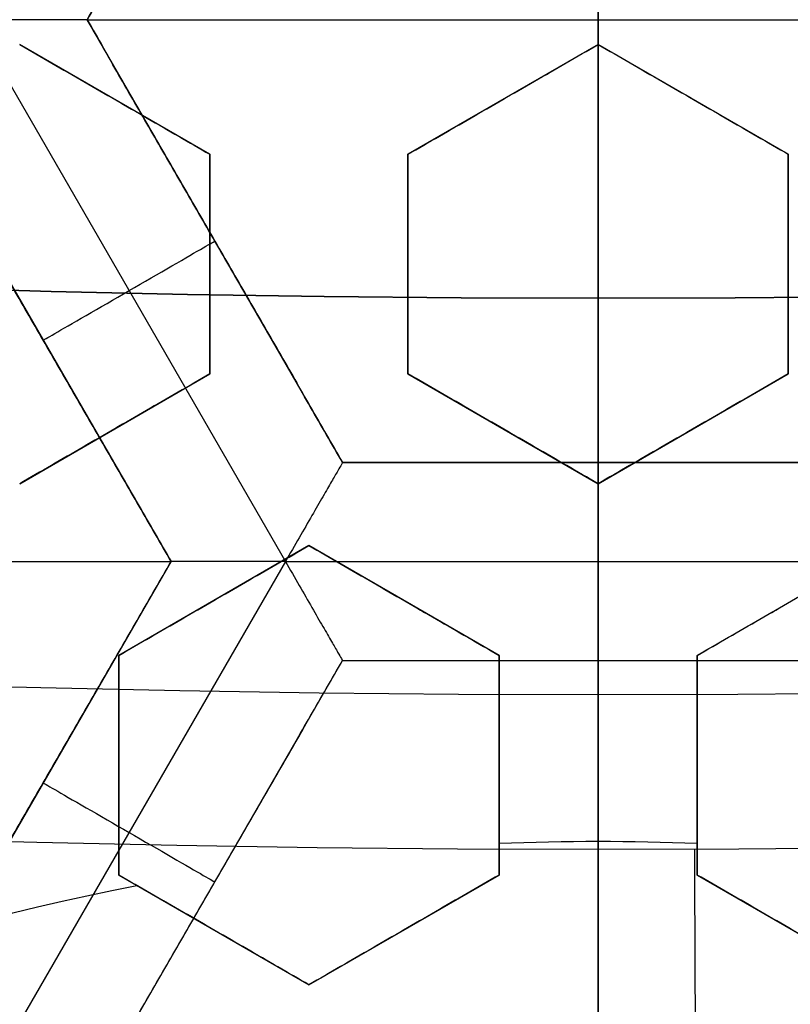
# Model space of a CAD drawing. Header units: centimetres. Extents: x -14.2 to 14.2, y -23.9 to 0.
# Tile 62 of 256: x -0.073 to 0.0242, y -22.7641 to -22.6398. Entities that reach past the tile are written whole.
import ezdxf

# ---------------------------------------------------------------- set-up
doc = ezdxf.new("R2010")
doc.units = ezdxf.units.CM
doc.layers.add('Default', color=7, linetype='Continuous', true_color=0x000000)

# ---------------------------------------------------------------- blocks, each defined once
blk = doc.blocks.new('Block 10')
at = {"layer": 'Default'}
for p, q in [((0, -11.9, 20.75), (0, -11.9, 23.15)), ((0, -12.75, 22.1), (0, -12.75, 23.15)), ((0, -13.369615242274, 22.25000000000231), (0, -12.8500000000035, 23.15000000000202)), ((0, -13.5, 22.101984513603), (0, -13.5, 23)), ((0, -13.75, 22.002777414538), (0, -13.75, 23)), ((0, -16.05, 22.630277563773), (0, -16.05, 22.744511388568)), ((0, -16.45, 22.675), (0, -16.45, 22.725)), ((0, -16.55, 22.725), (0, -16.45, 22.725)), ((0, -16.55, 22.675), (0, -16.45, 22.675)), ((0, -16.55, 22.675), (0, -16.55, 22.725)), ((0, -16.7, 22.4), (0, -16.7, 22.925))]:
    blk.add_line(p, q, dxfattribs=at)
at = {"layer": 'Default', "extrusion": (-1, 0, 0)}
blk.add_arc((61.21250000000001, 20), 49.6625, 176.4718766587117, 180, dxfattribs=at)
at = {"layer": 'Default', "extrusion": (0, -1, 0)}
for centre, radius in [((0, 20, 11.64412469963), 3.056153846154), ((0, 20, 11.74393517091), 3.15), ((0, 20, 12.75), 3.15), ((0, 20, 12.8), 3.149999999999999), ((0, 20, 12.85), 3.15), ((0, 20, 13.5), 3), ((0, 20, 16.45), 3.05), ((0, 20, 16.45), 2.975), ((0, 20, 16.45), 2.675), ((0, 20, 16.55), 2.675), ((0, 20, 16.65), 3.05)]:
    blk.add_arc(centre, radius, 0, 180, dxfattribs=at)
at = {"layer": 'Default', "extrusion": (0, 1, 0)}
for centre, radius, end in [((0, 20, -11.821967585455), 3.149999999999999, 180), ((0, 20, -11.9), 3.15, 180), ((0, 20, -13.625), 3, 179.9999999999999), ((0, 20, -13.75), 3, 180), ((0, 20, -16.05), 2.744511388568, 180), ((0, 20, -16.08611150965), 2.842130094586, 180), ((0, 20, -16.30510174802), 3.097618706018, 180), ((3.552713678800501e-16, 20, -16.41899023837), 3.15, 180), ((0, 20, -16.45), 2.725, 180), ((0, 20, -16.5), 2.724999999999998, 179.9999999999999), ((0, 20, -16.5), 2.675000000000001, 180), ((0, 20, -16.534495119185), 3.149999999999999, 180), ((0, 20, -16.55), 3.050000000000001, 180), ((0, 20, -16.55), 2.974999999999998, 180), ((0, 20, -16.55), 2.725, 180), ((0, 20, -16.65), 3.15, 180), ((0, 20, -16.65), 2.975, 180), ((0, 20, -16.7), 2.925, 180), ((0, 20, -16.7), 2.925, 180)]:
    blk.add_arc(centre, radius, 0, end, dxfattribs=at)
at = {"layer": 'Default', "extrusion": (-0.9999901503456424, 0, 0.004438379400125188)}
blk.add_arc((16.2, 22.74431439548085, 0.0887675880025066), 0.15, 139.3987053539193, 180, dxfattribs=at)

msp = doc.modelspace()

# ---------------------------------------------------------------- linework, layer by layer
at = {"layer": 'Default'}
for p, q in [((0, -22.64296806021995, -3.077254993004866), (0, -22.57195397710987, -3.103102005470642)), ((-0.06450020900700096, -22.63984936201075, -4.306251), (-0.03224979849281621, -22.58399001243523, -4.306251)), ((0, -22.69570763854, -4.2725), (0, -22.58399036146, -4.2725)), ((0, -22.64296806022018, -3.130463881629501), (0, -22.60303040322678, -3.145000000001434)), ((0, -22.60303040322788, -3.145), (0, -22.85623702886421, -3.145)), ((-0.07893562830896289, -22.6398494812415, -4.3525), (-0.0394688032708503, -22.70820802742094, -4.3525)), ((-0.06450377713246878, -22.63985018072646, -4.340002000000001), (-0.03225294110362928, -22.69571026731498, -4.340002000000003)), ((-0.03224979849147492, -22.695707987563, -4.306251), (-0.064500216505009, -22.63984862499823, -4.306251)), ((-0.06449999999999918, -22.639849, -4.2725), (0.06449999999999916, -22.639849, -4.2725)), ((-0.04900000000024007, -22.65682446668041, -3.103073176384), (-0.07300000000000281, -22.64296806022, -3.103073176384)), ((-2.383995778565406e-13, -22.64296806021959, -3.10147095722), (-0.0240000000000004, -22.65682446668, -3.10147095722)), ((0.02399999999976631, -22.65682446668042, -3.10147095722), (1.033895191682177e-15, -22.64296806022, -3.10147095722)), ((-0.06100000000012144, -22.64989626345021, -3.129624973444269), (-0.06100000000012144, -22.64989626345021, -3.076416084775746)), ((-0.0120000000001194, -22.6498962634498, -3.128007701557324), (-0.0120000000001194, -22.6498962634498, -3.074798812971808)), ((0.01199999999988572, -22.64989626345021, -3.128007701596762), (0.01199999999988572, -22.64989626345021, -3.074798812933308)), ((-0.08615083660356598, -22.65234837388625, -4.306251), (-0.05390063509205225, -22.70820736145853, -4.306251)), ((-0.049, -22.6845372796, -3.0949214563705), (-0.049, -22.65682446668, -3.0949214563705)), ((-0.024, -22.65682446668, -3.0940492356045), (-0.024, -22.6845372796, -3.0940492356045)), ((0.024, -22.6845372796, -3.0940492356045), (0.024, -22.65682446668, -3.0940492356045)), ((-0.0483749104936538, -22.66777847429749, -4.340002), (-0.0483749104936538, -22.66777847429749, -4.2725)), ((-0.049, -22.67068087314, -3.121524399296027), (-0.049, -22.67068087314, -3.06831551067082)), ((-0.024, -22.67068087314, -3.120653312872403), (-0.024, -22.67068087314, -3.067444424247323)), ((0.024, -22.67068087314, -3.120653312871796), (0.024, -22.67068087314, -3.067444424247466)), ((-0.07002583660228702, -22.68027769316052, -4.340002), (-0.07002583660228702, -22.68027769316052, -4.2725)), ((-0.07299999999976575, -22.69839368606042, -3.0881675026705), (-0.04900000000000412, -22.6845372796, -3.0881675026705)), ((-0.0239999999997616, -22.68453727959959, -3.0863510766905), (3.816391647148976e-16, -22.69839368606, -3.0863510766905)), ((2.38295494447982e-13, -22.69839368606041, -3.0863510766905), (0.02400000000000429, -22.6845372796, -3.0863510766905)), ((-0.06099999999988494, -22.69146548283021, -3.114687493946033), (-0.06099999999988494, -22.69146548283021, -3.0614786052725)), ((-0.01199999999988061, -22.69146548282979, -3.112885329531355), (-0.01199999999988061, -22.69146548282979, -3.059676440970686)), ((0.01200000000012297, -22.69146548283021, -3.11288532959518), (0.01200000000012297, -22.69146548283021, -3.059676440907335)), ((0.03225041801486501, -22.69570763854, -4.306251), (-0.03225041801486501, -22.69570763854, -4.306251)), ((6.938893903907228e-18, -22.69570763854, -4.340002), (6.938893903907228e-18, -22.69570763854, -4.2725)), ((0, -22.76940776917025, -3.031234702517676), (0, -22.69839368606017, -3.057081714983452)), ((0, -22.76940776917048, -3.084443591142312), (0, -22.6983936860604, -3.110290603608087)), ((-0.03650000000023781, -22.70618791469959, -3.0796802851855), (-0.06050000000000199, -22.72004432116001, -3.0796802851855)), ((-0.01250000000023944, -22.72004432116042, -3.078722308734), (-0.03650000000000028, -22.7061879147, -3.078722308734)), ((0.03650000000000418, -22.7061879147, -3.078722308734), (0.01250000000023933, -22.72004432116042, -3.078722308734)), ((-0.1829006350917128, -22.708207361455, -4.2725), (-0.05390063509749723, -22.708207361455, -4.2725)), ((-0.05390063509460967, -22.70820736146, -4.306251), (-0.0861506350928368, -22.76406600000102, -4.306251)), ((-0.03946957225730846, -22.70820802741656, -4.352500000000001), (-0.07893531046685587, -22.7765646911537, -4.3525)), ((-0.03946718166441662, -22.70820936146, -4.352499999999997), (0.03946718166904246, -22.70820936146, -4.352499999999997)), ((-0.0485000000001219, -22.7131161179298, -3.106196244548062), (-0.0485000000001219, -22.7131161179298, -3.052987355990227)), ((-0.02450000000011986, -22.71311611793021, -3.105255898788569), (-0.02450000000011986, -22.71311611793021, -3.052047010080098)), ((-0.06450020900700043, -22.77656636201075, -4.306251), (-0.03225000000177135, -22.72070736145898, -4.306251)), ((-0.0605, -22.72004432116, -3.0728548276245), (-0.0605, -22.74775713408, -3.0728548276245)), ((-0.03225043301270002, -22.72070736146, -4.306251), (0.03225043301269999, -22.72070736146, -4.306251)), ((-0.0125, -22.74775713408, -3.070852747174), (-0.0125, -22.72004432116, -3.070852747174)), ((0, -22.83242463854, -4.2725), (0, -22.72070736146, -4.2725)), ((0, -22.72070736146, -4.340002), (0, -22.72070736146, -4.2725)), ((0.0125, -22.72004432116, -3.070852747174), (0.0125, -22.74775713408, -3.070852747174)), ((-0.0605, -22.73390072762, -3.046246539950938), (-0.0605, -22.73390072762, -3.09945542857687)), ((-0.0125, -22.73390072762, -3.09745701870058), (-0.0125, -22.73390072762, -3.044248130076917)), ((0.0125, -22.73390072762, -3.097457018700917), (0.0125, -22.73390072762, -3.044248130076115)), ((-0.07002563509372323, -22.73613668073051, -4.340002), (-0.07002563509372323, -22.73613668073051, -4.2725)), ((-0.06049999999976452, -22.74775713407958, -3.064707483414), (-0.03650000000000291, -22.76161354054, -3.064707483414)), ((-0.03649999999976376, -22.76161354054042, -3.063663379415), (-0.01249999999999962, -22.74775713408, -3.063663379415)), ((0.01249999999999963, -22.74775713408, -3.063663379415), (0.03649999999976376, -22.76161354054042, -3.063663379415)), ((-0.04837510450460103, -22.74863686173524, -4.340002), (-0.04837510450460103, -22.74863686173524, -4.2725)), ((-0.04849999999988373, -22.75468533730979, -3.091242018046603), (-0.04849999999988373, -22.75468533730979, -3.03803312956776)), ((-0.02449999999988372, -22.75468533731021, -3.090171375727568), (-0.02449999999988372, -22.75468533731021, -3.036962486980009))]:
    msp.add_line(p, q, dxfattribs=at)
at = {"layer": 'Default', "extrusion": (1, 0, 0)}
for centre, radius, start, end in [((-20.05, -3), 3.9, 90, 180), ((-20.05, -3), 3.6, 90, 180), ((-22.70820936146, -4.340001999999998), 0.01249799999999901, 180, 0)]:
    msp.add_arc(centre, radius, start, end, dxfattribs=at)
at = {"layer": 'Default', "extrusion": (0, 0, -1)}
for centre, radius, start, end in [((0, -23.05, 3), 0.9, 270, 90), ((0, -23.05, 3.789997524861), 0.9, 270, 89.99999999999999), ((0, -23.05, 3), 0.9, 90, 270), ((0, -23.05, 3.789997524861), 0.9, 90, 270), ((0, -23.05, 4.600000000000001), 0.8550000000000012, 270, 90), ((0, -23.05, 4.600000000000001), 0.8550000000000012, 90.00000000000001, 270), ((0, -23.05, 4.286758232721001), 0.8349999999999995, 270, 90), ((0, -23.05, 4.286758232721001), 0.835, 90.00000000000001, 270), ((0, -23.05, 4.3375), 0.82, 0, 180), ((0, -23.05, 4.295), 0.8074999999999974, 270, 89.99999999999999), ((0, -23.05, 4.295), 0.8074999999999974, 90, 270), ((0, -23.05, 4.3125), 0.795, 0, 180), ((0, -23.05, 4.178651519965), 0.775, 0, 90), ((0, -23.05, 4.178651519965), 0.775, 90.00000000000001, 180), ((0, -23.05, 4.2025), 0.7575000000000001, 0, 180), ((0, -23.05, 4.245), 0.7574999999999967, 270, 89.99999999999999), ((0, -23.05, 4.245), 0.7574999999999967, 90, 270), ((0, -23.05, 4.2725), 0.7275, 0, 180), ((0, -23.05, 3.125), 0.6775000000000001, 0, 180), ((0, -23.05, 3.135), 0.677500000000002, 0, 180), ((-4.440892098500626e-17, -23.05, 3.1075), 0.6725, 0, 180), ((-4.440892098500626e-17, -23.05, 3.145), 0.6725, 0, 180), ((-4.440892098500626e-17, -23.05, 4.2725), 0.6675, 0, 180), ((0, -23.05, 3.126519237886), 0.6125, 0, 180), ((0, -23.05, 3.1125), 0.6075, 0, 180), ((0, -23.05, 3.145), 0.6075, 0, 180), ((0, -23.05, 3.1), 0.6000000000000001, 270, 90), ((0, -23.05, 3.05), 0.6000000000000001, 270, 89.99999999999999), ((0, -23.05, 3.05), 0.6000000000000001, 90, 270), ((0, -23.05, 3.120895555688), 0.5500000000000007, 0, 180), ((0, -23.05, 3.040664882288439), 0.3065014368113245, 87.66266909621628, 92.33733090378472), ((0, -23.05, 3.040664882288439), 0.3065014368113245, 40.9486084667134, 79.0513915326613)]:
    msp.add_arc(centre, radius, start, end, dxfattribs=at)
at = {"layer": 'Default'}
for centre, radius, start, end in [((0, -23.05, -4.6), 0.8550000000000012, 90, 270), ((4.484155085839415e-45, -23.05, -4.58), 0.8349999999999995, 90.00000000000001, 270), ((0, -23.05, -4.4333791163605), 0.8349999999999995, 90, 270), ((-8.96831017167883e-45, -23.05, -4.58), 0.8349999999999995, 270, 90), ((0, -23.05, -4.4333791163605), 0.8349999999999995, 270, 89.99999999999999), ((0, -23.05, -4.3125), 0.7825000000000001, 0, 180), ((0, -23.05, -4.207003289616), 0.775, 90, 270), ((0, -23.05, -4.192827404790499), 0.775, 90, 270), ((0, -23.05, -4.207003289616), 0.775, 270, 90), ((0, -23.05, -4.192827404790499), 0.775, 270, 89.99999999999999), ((0, -23.05, -4.287500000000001), 0.7575000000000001, 0, 180), ((0, -23.05, -4.245), 0.7575000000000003, 0, 180), ((0, -23.05, -3.1), 0.7025000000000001, 0, 180), ((0, -23.05, -3.145), 0.6775000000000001, 0, 180), ((0, -23.05, -3.12625), 0.6724999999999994, 0, 180), ((0, -23.05, -4.3675), 0.6675, 0, 180), ((0, -23.05, -4.32), 0.6675000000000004, 0, 180), ((0, -23.05, -4.3975), 0.6375000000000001, 0, 180), ((0, -23.05, -3.1075), 0.6367740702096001, 0, 180), ((-4.440892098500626e-17, -23.05, -3.145), 0.6231698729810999, 0, 180), ((0, -23.05, -4.378480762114), 0.6075, 0, 180), ((0, -23.05, -4.3975), 0.6075, 0, 180), ((0, -23.05, -4.387990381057), 0.6074999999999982, 0, 180), ((0, -23.05, -3.12875), 0.6074999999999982, 0, 180), ((0, -23.05, -3), 0.6000000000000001, 90, 270), ((0, -23.05, -3), 0.6000000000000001, 270, 90), ((0, -23.05, -3.1), 0.6000000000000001, 270, 90), ((0, -23.05, -3.1125), 0.55, 0, 180), ((-5.000444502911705e-14, -23.05, -3.129291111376), 0.55000000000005, 0, 180)]:
    msp.add_arc(centre, radius, start, end, dxfattribs=at)
at = {"layer": 'Default', "extrusion": (0.4999999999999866, -0.8660254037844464, 0)}
msp.add_arc((-11.38828499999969, -4.340002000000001, 19.60668403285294), 0.01249799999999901, 180, 4.071761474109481e-12, dxfattribs=at)
at = {"layer": 'Default', "extrusion": (-0.5000000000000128, -0.8660254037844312, 8.881784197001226e-15)}
msp.add_arc((11.31992236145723, -4.340002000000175, 19.72508490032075), 0.01249799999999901, 179.9999999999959, 359.999999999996, dxfattribs=at)
at = {"layer": 'Default'}
for points, degree in [([(4.096019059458e-09, -23.94999504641, -4.579995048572), (-0.0235431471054, -23.94999504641, -4.579995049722), (-0.07063544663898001, -23.94815681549, -4.579973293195), (-0.1409862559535, -23.93982430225, -4.579982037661), (-0.2102233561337, -23.92605387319, -4.579979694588), (-0.2783909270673, -23.90683803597, -4.579980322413), (-0.3447773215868, -23.88234055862, -4.579980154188), (-0.4089202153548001, -23.85277824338, -4.579980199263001), (-0.4707621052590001, -23.81814901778, -4.579980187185), (-0.5295038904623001, -23.77889465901, -4.579980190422), (-0.5850604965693, -23.73511101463, -4.579980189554), (-0.6370893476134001, -23.6870108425, -4.579980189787), (-0.6850100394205, -23.63517092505, -4.579980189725), (-0.7288631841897, -23.57955851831, -4.579980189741), (-0.7681839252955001, -23.52069739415, -4.579980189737), (-0.8026905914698, -23.45909097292, -4.579980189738), (-0.8323654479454, -23.39472976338, -4.579980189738), (-0.8568215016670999, -23.32842157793, -4.579980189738), (-0.8760232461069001, -23.26036952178, -4.579980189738), (-0.8898444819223, -23.19086607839, -4.579980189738), (-0.8981408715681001, -23.12075437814, -4.579980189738), (-0.9009294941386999, -23.05000055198, -4.579980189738), (-0.8981411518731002, -22.979249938, -4.579980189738), (-0.8898450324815, -22.90913678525, -4.579980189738), (-0.8760234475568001, -22.83963165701, -4.579980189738), (-0.8568232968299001, -22.77158396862, -4.579980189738), (-0.8323660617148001, -22.70527147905, -4.579980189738), (-0.8026916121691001, -22.64091123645, -4.579980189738), (-0.7681862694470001, -22.57930634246, -4.579980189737), (-0.7288638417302, -22.52044236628, -4.579980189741), (-0.6850126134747, -22.46483218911, -4.579980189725), (-0.6370916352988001, -22.41299131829, -4.579980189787), (-0.5850613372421, -22.36488979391, -4.579980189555), (-0.5295085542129, -22.32110875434, -4.579980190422), (-0.4707636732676, -22.28185182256, -4.579980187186), (-0.4089218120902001, -22.24722266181, -4.579980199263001), (-0.3447812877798, -22.21766105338, -4.579980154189), (-0.2783916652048, -22.19316214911, -4.579980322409), (-0.2102250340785, -22.1739465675, -4.579979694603), (-0.1409877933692, -22.16017590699, -4.579982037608), (-0.07063561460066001, -22.15184317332, -4.579973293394), (-0.02354317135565, -22.15000495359, -4.579995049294), (-4.096018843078e-09, -22.15000495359, -4.579995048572)], 3), ([(-4.096018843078e-09, -22.15000495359, -4.579995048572), (0.0235431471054, -22.15000495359, -4.579995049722), (0.07063544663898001, -22.15184318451, -4.579973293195), (0.1409862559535, -22.16017569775, -4.579982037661), (0.2102233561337, -22.17394612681, -4.579979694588), (0.2783909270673, -22.19316196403, -4.579980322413), (0.3447773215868, -22.21765944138, -4.579980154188), (0.4089202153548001, -22.24722175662, -4.579980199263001), (0.4707621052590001, -22.28185098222, -4.579980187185), (0.5295038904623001, -22.32110534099, -4.579980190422), (0.5850604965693, -22.36488898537, -4.579980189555), (0.6370893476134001, -22.4129891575, -4.579980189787), (0.6850100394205, -22.46482907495, -4.579980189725), (0.7288631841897, -22.52044148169, -4.579980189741), (0.7681839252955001, -22.57930260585, -4.579980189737), (0.8026905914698, -22.64090902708, -4.579980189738), (0.8323654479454, -22.70527023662, -4.579980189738), (0.8568215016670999, -22.77157842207, -4.579980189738), (0.8760232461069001, -22.83963047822, -4.579980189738), (0.8898444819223, -22.90913392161, -4.579980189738), (0.8981408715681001, -22.97924562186, -4.579980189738), (0.9009294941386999, -23.04999944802, -4.579980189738), (0.8981411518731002, -23.120750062, -4.579980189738), (0.8898450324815, -23.19086321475, -4.579980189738), (0.8760234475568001, -23.26036834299, -4.579980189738), (0.8568232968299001, -23.32841603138, -4.579980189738), (0.8323660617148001, -23.39472852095, -4.579980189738), (0.8026916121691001, -23.45908876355, -4.579980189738), (0.7681862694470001, -23.52069365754, -4.579980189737), (0.7288638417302, -23.57955763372, -4.579980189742), (0.6850126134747, -23.63516781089, -4.579980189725), (0.6370916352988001, -23.68700868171, -4.579980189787), (0.5850613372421, -23.73511020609, -4.579980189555), (0.5295085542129, -23.77889124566, -4.579980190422), (0.4707636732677, -23.81814817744, -4.579980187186), (0.4089218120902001, -23.85277733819, -4.579980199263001), (0.3447812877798, -23.88233894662, -4.579980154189), (0.2783916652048, -23.90683785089, -4.579980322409), (0.2102250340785, -23.9260534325, -4.579979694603), (0.1409877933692, -23.93982409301, -4.579982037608), (0.07063561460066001, -23.94815682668, -4.579973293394), (0.02354317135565, -23.94999504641, -4.579995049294), (4.096019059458e-09, -23.94999504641, -4.579995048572)], 3), ([(5.339996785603e-09, -23.92999354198, -4.599993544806), (-0.02306651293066, -23.92999354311, -4.599993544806), (-0.06904166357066, -23.92817025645, -4.600002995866), (-0.1378559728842, -23.92003351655, -4.59999919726), (-0.2055461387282, -23.90656647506, -4.600000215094), (-0.2722006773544, -23.88777833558, -4.599999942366), (-0.3371088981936, -23.86382577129, -4.600000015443), (-0.3998249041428, -23.83492118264, -4.599999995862), (-0.4602915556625, -23.8010619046, -4.600000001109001), (-0.517726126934, -23.76268102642, -4.599999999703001), (-0.5720472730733, -23.71987099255, -4.600000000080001), (-0.6229187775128, -23.67284062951, -4.599999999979), (-0.6697729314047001, -23.62215442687, -4.600000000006), (-0.7126508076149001, -23.56777879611, -4.599999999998), (-0.7510967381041, -23.51022712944, -4.600000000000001), (-0.7848356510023, -23.44999145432, -4.600000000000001), (-0.8138506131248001, -23.38706147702, -4.600000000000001), (-0.8377625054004, -23.32222862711, -4.600000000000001), (-0.8565371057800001, -23.25569057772, -4.600000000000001), (-0.8700509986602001, -23.18773274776, -4.600000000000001), (-0.8781627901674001, -23.11918117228, -4.600000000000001), (-0.8808894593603, -23.05000127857, -4.600000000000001), (-0.8781631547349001, -22.98082407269, -4.600000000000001), (-0.8700516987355, -22.91227112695, -4.600000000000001), (-0.8565375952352, -22.84431175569, -4.600000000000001), (-0.8377644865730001, -22.77777748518, -4.600000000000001), (-0.8138516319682, -22.71294077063, -4.600000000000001), (-0.7848371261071, -22.65001162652, -4.600000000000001), (-0.7510995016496, -22.58977730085, -4.600000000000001), (-0.7126521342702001, -22.53222301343, -4.599999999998), (-0.6697761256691, -22.47784940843, -4.600000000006), (-0.6229218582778, -22.42716233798, -4.599999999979), (-0.5720491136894, -22.38013066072, -4.600000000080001), (-0.5177314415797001, -22.33732285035, -4.599999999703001), (-0.4602938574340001, -22.29893938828, -4.600000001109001), (-0.3998271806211, -22.26508006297, -4.599999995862), (-0.3371134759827, -22.23617609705, -4.600000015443), (-0.2722021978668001, -22.21222210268, -4.599999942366), (-0.205548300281, -22.19343406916, -4.600000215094), (-0.13785759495, -22.17996669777, -4.59999919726), (-0.06904173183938, -22.17182972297, -4.600002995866), (-0.02306648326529, -22.17000645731, -4.599993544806), (-5.339996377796e-09, -22.17000645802, -4.599993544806)], 3), ([(-5.339996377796e-09, -22.17000645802, -4.599993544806), (0.02306651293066, -22.17000645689, -4.599993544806), (0.06904166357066, -22.17182974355, -4.600002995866), (0.1378559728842, -22.17996648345, -4.59999919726), (0.2055461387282, -22.19343352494, -4.600000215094), (0.2722006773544, -22.21222166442, -4.599999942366), (0.3371088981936, -22.23617422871, -4.600000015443), (0.3998249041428, -22.26507881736, -4.599999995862), (0.4602915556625, -22.2989380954, -4.600000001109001), (0.517726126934, -22.33731897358, -4.599999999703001), (0.5720472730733, -22.38012900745, -4.600000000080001), (0.6229187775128, -22.42715937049, -4.599999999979), (0.6697729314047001, -22.47784557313, -4.600000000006), (0.7126508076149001, -22.53222120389, -4.599999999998), (0.7510967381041, -22.58977287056, -4.600000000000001), (0.7848356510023, -22.65000854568, -4.600000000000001), (0.8138506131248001, -22.71293852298, -4.600000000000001), (0.8377625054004, -22.77777137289, -4.600000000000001), (0.8565371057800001, -22.84430942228, -4.600000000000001), (0.8700509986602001, -22.91226725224, -4.600000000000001), (0.8781627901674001, -22.98081882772, -4.600000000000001), (0.8808894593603, -23.04999872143, -4.600000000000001), (0.8781631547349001, -23.11917592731, -4.600000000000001), (0.8700516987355, -23.18772887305, -4.600000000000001), (0.8565375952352, -23.25568824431, -4.600000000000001), (0.8377644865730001, -23.32222251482, -4.600000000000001), (0.8138516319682, -23.38705922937, -4.600000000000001), (0.7848371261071, -23.44998837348, -4.600000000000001), (0.7510995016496, -23.51022269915, -4.600000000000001), (0.7126521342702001, -23.56777698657, -4.599999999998), (0.6697761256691, -23.62215059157, -4.600000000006), (0.6229218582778, -23.67283766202, -4.599999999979), (0.5720491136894, -23.71986933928, -4.600000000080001), (0.5177314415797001, -23.76267714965, -4.599999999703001), (0.4602938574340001, -23.80106061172, -4.600000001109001), (0.3998271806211, -23.83491993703, -4.599999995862), (0.3371134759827, -23.86382390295, -4.600000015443), (0.2722021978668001, -23.88777789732, -4.599999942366), (0.205548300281, -23.90656593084, -4.600000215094), (0.13785759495, -23.92003330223, -4.59999919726), (0.06904173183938, -23.92817027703, -4.600002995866), (0.02306648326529, -23.92999354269, -4.599993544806), (5.339996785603e-09, -23.92999354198, -4.599993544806)], 3), ([(-0.0322508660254, -22.58398893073, -4.340002), (-0.04837628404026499, -22.611918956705, -4.340002), (-0.06450170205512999, -22.63984898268, -4.340002)], 2), ([(-0.0645, -22.639849, -4.2725), (-0.048375, -22.61191968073, -4.2725), (-0.03225, -22.58399036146, -4.2725)], 2), ([(-0.06450170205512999, -22.63984898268, -4.340002), (-0.06450170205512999, -22.63984898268, -4.340857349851), (-0.06471029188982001, -22.63984880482, -4.342582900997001), (-0.06563480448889, -22.63984887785, -4.345087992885), (-0.06719192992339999, -22.6398488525, -4.347437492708), (-0.06938633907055, -22.63984888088, -4.349517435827), (-0.07217220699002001, -22.6398487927, -4.351174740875), (-0.07542038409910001, -22.63984911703, -4.352248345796), (-0.07774943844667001, -22.63984831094, -4.352500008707), (-0.0789349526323, -22.63984831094, -4.352499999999)], 3), ([(-0.0645, -22.639849, -4.2725), (-0.064500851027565, -22.63984899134, -4.306251), (-0.06450170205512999, -22.63984898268, -4.340002)], 2), ([(-0.06450170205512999, -22.63984898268, -4.340002), (-0.04837626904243, -22.667779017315, -4.340002), (-0.03225083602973, -22.69570905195, -4.340002)], 2), ([(-0.03225, -22.69570763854, -4.2725), (-0.048375, -22.66777831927, -4.2725), (-0.0645, -22.639849, -4.2725)], 2), ([(-0.073, -22.64296806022, -3.132827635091), (-0.07027754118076, -22.64453987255, -3.132089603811), (-0.06486991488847, -22.64766196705, -3.130638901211), (-0.05687789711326, -22.65227616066, -3.128540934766), (-0.05161438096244, -22.65531505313, -3.127190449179), (-0.049, -22.65682446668, -3.126527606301)], 3), ([(-0.07300000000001, -22.64296806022, -3.079618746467), (-0.07027575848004, -22.6445409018, -3.078880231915), (-0.06486575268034, -22.6476643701, -3.077428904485), (-0.05687384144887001, -22.6522785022, -3.075330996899), (-0.05161264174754, -22.65531605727, -3.0739811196), (-0.04900000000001, -22.65682446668, -3.073318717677)], 3), ([(-0.024, -22.65682446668, -3.125686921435), (-0.02135387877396, -22.65529672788, -3.126183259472), (-0.01604805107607, -22.65223340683, -3.12719921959), (-0.008053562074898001, -22.64761778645, -3.128790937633), (-0.002689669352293, -22.64452094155, -3.129898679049), (0, -22.64296806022, -3.130463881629)], 3), ([(-0.024, -22.65682446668, -3.072478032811), (-0.02135268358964, -22.65529603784, -3.072974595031), (-0.01604526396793, -22.65223179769, -3.073990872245), (-0.008050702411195, -22.64761613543, -3.07558263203), (-0.002688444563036, -22.64452023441, -3.0766900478), (0, -22.64296806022, -3.077254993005)], 3), ([(0, -22.64296806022, -3.077254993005), (0, -22.64296806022, -3.103859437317), (0, -22.64296806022, -3.130463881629)], 2), ([(0, -22.64296806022, -3.130463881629), (0.002688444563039, -22.64452023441, -3.129898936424), (0.008050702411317, -22.64761613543, -3.128791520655), (0.01604526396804, -22.65223179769, -3.12719976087), (0.02135268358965, -22.65529603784, -3.126183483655), (0.024, -22.65682446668, -3.125686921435)], 3), ([(0, -22.64296806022, -3.077254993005), (0.002689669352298, -22.64452094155, -3.076689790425), (0.008053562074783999, -22.64761778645, -3.075582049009), (0.01604805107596, -22.65223340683, -3.073990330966), (0.02135387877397, -22.65529672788, -3.072974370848), (0.02400000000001, -22.65682446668, -3.072478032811)], 3), ([(-0.05390063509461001, -22.70820736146, -4.340002), (-0.07002563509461, -22.68027757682, -4.340002), (-0.08615063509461, -22.65234779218, -4.340002)], 2), ([(-0.08615063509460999, -22.65234872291, -4.2725), (-0.07002563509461, -22.680278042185, -4.2725), (-0.05390063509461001, -22.70820736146, -4.2725)], 2), ([(-0.049, -22.65682446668, -3.126527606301), (-0.049, -22.65996401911, -3.125393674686), (-0.049, -22.66620289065, -3.123140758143), (-0.049, -22.67544092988, -3.119806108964), (-0.049, -22.68151861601, -3.117613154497), (-0.049, -22.6845372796, -3.116524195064)], 3), ([(-0.049, -22.65682446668, -3.126527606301), (-0.049000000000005, -22.65682446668, -3.099923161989), (-0.04900000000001, -22.65682446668, -3.073318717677)], 2), ([(-0.04900000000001, -22.65682446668, -3.073318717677), (-0.04900000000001, -22.65996297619, -3.072185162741), (-0.04899999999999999, -22.66620045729, -3.069932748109), (-0.04899999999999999, -22.67543851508, -3.066598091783), (-0.04900000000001, -22.68151758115, -3.064404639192), (-0.04900000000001, -22.6845372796, -3.06331530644)], 3), ([(-0.024, -22.65682446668, -3.072478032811), (-0.024, -22.65682446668, -3.099082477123), (-0.024, -22.65682446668, -3.125686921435)], 2), ([(-0.024, -22.6845372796, -3.115620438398), (-0.024, -22.68149374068, -3.116725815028), (-0.024, -22.67538288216, -3.118945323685), (-0.024, -22.66614463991, -3.12230105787), (-0.024, -22.65993905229, -3.124555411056), (-0.024, -22.65682446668, -3.125686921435)], 3), ([(-0.024, -22.6845372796, -3.062411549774), (-0.024, -22.68149438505, -3.063516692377), (-0.024, -22.67538438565, -3.065735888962), (-0.024, -22.66614614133, -3.069091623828), (-0.024, -22.65993969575, -3.07134628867), (-0.024, -22.65682446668, -3.072478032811)], 3), ([(0.024, -22.65682446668, -3.125686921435), (0.024, -22.65993969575, -3.124555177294), (0.024, -22.66614614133, -3.122300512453), (0.024, -22.67538438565, -3.118944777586), (0.024, -22.68149438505, -3.116725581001), (0.024, -22.6845372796, -3.115620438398)], 3), ([(0.024, -22.65682446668, -3.125686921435), (0.024000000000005, -22.65682446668, -3.099082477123), (0.02400000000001, -22.65682446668, -3.072478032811)], 2), ([(0.02400000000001, -22.65682446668, -3.072478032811), (0.02400000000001, -22.65993905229, -3.071346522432), (0.024, -22.66614463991, -3.069092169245), (0.024, -22.67538288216, -3.06573643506), (0.02400000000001, -22.68149374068, -3.063516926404), (0.02400000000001, -22.6845372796, -3.062411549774)], 3), ([(-0.049, -22.6845372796, -3.116524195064), (-0.05167199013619, -22.68607995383, -3.11609692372), (-0.05701231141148, -22.68916318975, -3.115267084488), (-0.06500847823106, -22.69377977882, -3.114098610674), (-0.07033692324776, -22.69685615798, -3.113370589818), (-0.073, -22.69839368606, -3.113019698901)], 3), ([(-0.04900000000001, -22.6845372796, -3.06331530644), (-0.05167284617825, -22.68608044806, -3.062887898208), (-0.05701430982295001, -22.68916434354, -3.062057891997), (-0.06501040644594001, -22.69378089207, -3.060889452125), (-0.07033774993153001, -22.69685663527, -3.060161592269), (-0.07300000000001, -22.69839368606, -3.059810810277)], 3), ([(-0.04900000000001, -22.6845372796, -3.06331530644), (-0.049000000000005, -22.6845372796, -3.089919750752), (-0.049, -22.6845372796, -3.116524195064)], 2), ([(-0.024, -22.6845372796, -3.062411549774), (-0.024, -22.6845372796, -3.089015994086), (-0.024, -22.6845372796, -3.115620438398)], 2), ([(0, -22.69839368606, -3.110290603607), (-0.002632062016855, -22.69687406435, -3.110843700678), (-0.007919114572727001, -22.69382158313, -3.111976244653), (-0.01591102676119, -22.68920745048, -3.1137514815), (-0.02129514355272, -22.6860989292, -3.114988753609), (-0.024, -22.6845372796, -3.115620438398)], 3), ([(0, -22.69839368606, -3.057081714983), (-0.002633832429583, -22.6968730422, -3.057635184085), (-0.007923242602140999, -22.69381919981, -3.058768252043), (-0.01591527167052, -22.68920499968, -3.060543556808), (-0.02129696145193, -22.68609787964, -3.061780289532), (-0.024, -22.6845372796, -3.062411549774)], 3), ([(0.024, -22.6845372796, -3.115620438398), (0.02129696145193, -22.68609787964, -3.114989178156), (0.0159152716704, -22.68920499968, -3.113752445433), (0.007923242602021, -22.69381919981, -3.111977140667), (0.002633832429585, -22.6968730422, -3.110844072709), (0, -22.69839368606, -3.110290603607)], 3), ([(0.02400000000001, -22.6845372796, -3.062411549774), (0.02129514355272, -22.6860989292, -3.061779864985), (0.01591102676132, -22.68920745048, -3.060542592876), (0.007919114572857, -22.69382158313, -3.058767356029), (0.002632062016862, -22.69687406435, -3.057634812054), (0, -22.69839368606, -3.057081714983)], 3), ([(0.02400000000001, -22.6845372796, -3.062411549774), (0.024000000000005, -22.6845372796, -3.089015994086), (0.024, -22.6845372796, -3.115620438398)], 2), ([(-0.03225083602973, -22.69570905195, -4.340002), (-0.03225083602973, -22.69570905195, -4.340857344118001), (-0.03235521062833, -22.69588947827, -4.342582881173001), (-0.03281742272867, -22.69669019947, -4.345087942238), (-0.03359598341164, -22.69803865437, -4.347437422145), (-0.03469314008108, -22.69993904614, -4.349517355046), (-0.0360861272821, -22.70235157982, -4.351174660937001), (-0.03770987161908, -22.70516469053, -4.352248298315), (-0.03887518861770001, -22.70718133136, -4.352499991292), (-0.03946795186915, -22.70820802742, -4.352499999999)], 3), ([(-0.03225083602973, -22.69570905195, -4.340002), (-0.032250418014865, -22.695708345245, -4.306251), (-0.03225, -22.69570763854, -4.2725)], 2), ([(-0.03225083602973, -22.69570905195, -4.340002), (0, -22.69570905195, -4.340002), (0.03225083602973, -22.69570905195, -4.340002)], 2), ([(-0.03225, -22.69570763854, -4.2725), (0, -22.69570763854, -4.2725), (0.03225, -22.69570763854, -4.2725)], 2), ([(0, -22.69839368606, -3.057081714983), (0, -22.69839368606, -3.083686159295), (0, -22.69839368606, -3.110290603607)], 2), ([(-0.0605, -22.72004432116, -3.104412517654), (-0.05784075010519, -22.71850900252, -3.104787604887), (-0.05251743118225, -22.7154355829, -3.105565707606), (-0.04452248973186, -22.7108197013, -3.106813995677), (-0.03917636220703, -22.70773311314, -3.107700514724), (-0.0365, -22.7061879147, -3.108156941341)], 3), ([(-0.06050000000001, -22.72004432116, -3.05120362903), (-0.05783968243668, -22.7185083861, -3.051578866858), (-0.05251494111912, -22.71543414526, -3.052357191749), (-0.04451990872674, -22.71081821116, -3.053605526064), (-0.03917525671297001, -22.70773247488, -3.054491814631), (-0.0365, -22.7061879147, -3.054948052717)], 3), ([(-0.0365, -22.7061879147, -3.054948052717), (-0.0365, -22.7061879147, -3.081552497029), (-0.0365, -22.7061879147, -3.108156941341)], 2), ([(-0.0365, -22.7061879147, -3.108156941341), (-0.03378584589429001, -22.7077549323, -3.107485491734), (-0.02838934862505, -22.71087060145, -3.106170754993), (-0.02039915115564, -22.71548374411, -3.10428589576), (-0.01512351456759, -22.71852963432, -3.103083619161), (-0.0125, -22.72004432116, -3.102496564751)], 3), ([(-0.0365, -22.7061879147, -3.054948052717), (-0.03378360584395, -22.70775622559, -3.054276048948), (-0.02838411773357, -22.71087362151, -3.052960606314), (-0.02039407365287, -22.71548667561, -3.051075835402), (-0.01512133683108, -22.71853089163, -3.049874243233), (-0.0125, -22.72004432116, -3.049287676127)], 3), ([(0.0125, -22.72004432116, -3.102496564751), (0.01512133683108, -22.71853089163, -3.103083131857), (0.02039407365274, -22.71548667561, -3.104284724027), (0.02838411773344, -22.71087362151, -3.106169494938), (0.03378360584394, -22.70775622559, -3.107484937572), (0.0365, -22.7061879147, -3.108156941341)], 3), ([(0.0125, -22.72004432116, -3.049287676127), (0.0151235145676, -22.71852963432, -3.049874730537), (0.02039915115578, -22.71548374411, -3.051077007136), (0.02838934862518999, -22.71087060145, -3.052961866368), (0.03378584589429, -22.7077549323, -3.05427660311), (0.03650000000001, -22.7061879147, -3.054948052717)], 3), ([(-0.08615063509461, -22.764066, -4.340002), (-0.07002563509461, -22.73613668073, -4.340002), (-0.05390063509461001, -22.70820736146, -4.340002)], 2), ([(-0.08615063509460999, -22.764066, -4.2725), (-0.07002563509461, -22.73613668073, -4.2725), (-0.05390063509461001, -22.70820736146, -4.2725)], 2), ([(-0.03946795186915, -22.70820802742, -4.352499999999), (-0.04065411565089, -22.70820802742, -4.352500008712), (-0.04298584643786, -22.70820705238, -4.35224831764), (-0.04623327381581, -22.70820744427, -4.351174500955), (-0.04901896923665, -22.70820733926, -4.349517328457), (-0.05121338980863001, -22.7082073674, -4.347437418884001), (-0.05277002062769, -22.70820735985, -4.345087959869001), (-0.05369615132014, -22.70820736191, -4.342583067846), (-0.05390063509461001, -22.70820736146, -4.340857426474), (-0.05390063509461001, -22.70820736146, -4.340002)], 3), ([(-0.05390063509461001, -22.70820736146, -4.2725), (-0.05390063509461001, -22.70820736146, -4.306251), (-0.05390063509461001, -22.70820736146, -4.340002)], 2), ([(-0.03946795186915, -22.70820802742, -4.352499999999), (-0.03887554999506, -22.70923409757, -4.352499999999), (-0.03771336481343, -22.71125507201, -4.352248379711), (-0.03608839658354, -22.71406639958, -4.351174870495), (-0.03469555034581, -22.71647966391, -4.349517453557), (-0.03359837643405, -22.71838008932, -4.347437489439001), (-0.03281944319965, -22.71972819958, -4.345087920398), (-0.0323585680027, -22.72053056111, -4.342582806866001), (-0.0322508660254, -22.72070686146, -4.340857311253), (-0.0322508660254, -22.72070686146, -4.340002)], 3), ([(-0.06450170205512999, -22.77656598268, -4.340002), (-0.04837628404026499, -22.74863642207, -4.340002), (-0.0322508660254, -22.72070686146, -4.340002)], 2), ([(-0.0645, -22.776566, -4.2725), (-0.048375, -22.74863668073, -4.2725), (-0.03225, -22.72070736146, -4.2725)], 2), ([(-0.06050000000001, -22.72004432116, -3.05120362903), (-0.060500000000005, -22.72004432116, -3.077808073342), (-0.0605, -22.72004432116, -3.104412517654)], 2), ([(-0.0605, -22.74775713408, -3.094506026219), (-0.0605, -22.74476706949, -3.095573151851), (-0.0605, -22.73872752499, -3.097729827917), (-0.0605, -22.7294898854, -3.101032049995), (-0.0605, -22.72321265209, -3.103278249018), (-0.0605, -22.72004432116, -3.104412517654)], 3), ([(-0.06050000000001, -22.74775713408, -3.041297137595), (-0.06050000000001, -22.74476882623, -3.042363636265), (-0.06049999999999, -22.73873162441, -3.044519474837), (-0.0605, -22.72949405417, -3.04782167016), (-0.06050000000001, -22.72321443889, -3.050068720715), (-0.06050000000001, -22.72004432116, -3.05120362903)], 3), ([(-0.0322508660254, -22.72070686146, -4.340002), (0, -22.72070686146, -4.340002), (0.0322508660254, -22.72070686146, -4.340002)], 2), ([(-0.0322508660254, -22.72070686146, -4.340002), (-0.0322504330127, -22.72070711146, -4.306251), (-0.03225, -22.72070736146, -4.2725)], 2), ([(-0.03225, -22.72070736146, -4.2725), (0, -22.72070736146, -4.2725), (0.03225, -22.72070736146, -4.2725)], 2), ([(-0.0125, -22.72004432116, -3.049287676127), (-0.0125, -22.72004432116, -3.075892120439), (-0.0125, -22.72004432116, -3.102496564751)], 2), ([(-0.0125, -22.72004432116, -3.102496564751), (-0.0125, -22.72315289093, -3.101365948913), (-0.0125, -22.72935045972, -3.099111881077), (-0.0125, -22.73858884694, -3.095752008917), (-0.0125, -22.74470764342, -3.093526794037), (-0.0125, -22.74775713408, -3.092417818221)], 3), ([(-0.0125, -22.72004432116, -3.049287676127), (-0.0125, -22.72315225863, -3.048157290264), (-0.0125, -22.72934898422, -3.045903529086), (-0.0125, -22.738587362, -3.042543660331), (-0.0125, -22.74470700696, -3.040318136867), (-0.0125, -22.74775713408, -3.039208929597)], 3), ([(0.0125, -22.72004432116, -3.049287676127), (0.0125, -22.72004432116, -3.075892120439), (0.0125, -22.72004432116, -3.102496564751)], 2), ([(0.0125, -22.74775713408, -3.092417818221), (0.0125, -22.74470700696, -3.093527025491), (0.0125, -22.738587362, -3.095752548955), (0.0125, -22.72934898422, -3.09911241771), (0.0125, -22.72315225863, -3.101366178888), (0.0125, -22.72004432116, -3.102496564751)], 3), ([(0.0125, -22.74775713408, -3.039208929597), (0.0125, -22.74470764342, -3.040317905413), (0.0125, -22.73858884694, -3.042543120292), (0.0125, -22.72935045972, -3.045902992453), (0.0125, -22.72315289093, -3.048157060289), (0.0125, -22.72004432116, -3.049287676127)], 3), ([(-0.06050000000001, -22.74775713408, -3.041297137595), (-0.060500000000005, -22.74775713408, -3.067901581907), (-0.0605, -22.74775713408, -3.094506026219)], 2), ([(-0.0365, -22.76161354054, -3.088117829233), (-0.03909076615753, -22.760117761, -3.088776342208), (-0.04432271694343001, -22.75709709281, -3.090127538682), (-0.05230759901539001, -22.75248701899, -3.092252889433), (-0.05775080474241, -22.7493443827, -3.093743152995), (-0.0605, -22.74775713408, -3.094506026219)], 3), ([(-0.03650000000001, -22.76161354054, -3.034908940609), (-0.03909397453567, -22.76011590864, -3.03556826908), (-0.04433019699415, -22.7570927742, -3.036920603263), (-0.05231534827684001, -22.75248254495, -3.039046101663), (-0.05775412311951, -22.74934246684, -3.040535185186), (-0.06050000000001, -22.74775713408, -3.041297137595)], 3), ([(-0.0125, -22.74775713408, -3.092417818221), (-0.01518615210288, -22.74930798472, -3.091894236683), (-0.02054526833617, -22.75240207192, -3.09087692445), (-0.02853691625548, -22.757016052, -3.089443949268), (-0.03384907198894, -22.76008302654, -3.088549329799), (-0.0365, -22.76161354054, -3.088117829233)], 3), ([(-0.0125, -22.74775713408, -3.039208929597), (-0.0151880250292, -22.74930906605, -3.03868498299), (-0.02054964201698, -22.75240459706, -3.037667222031), (-0.02854113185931, -22.75701848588, -3.036234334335), (-0.03385087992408, -22.76008407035, -3.035340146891), (-0.03650000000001, -22.76161354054, -3.034908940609)], 3), ([(-0.0125, -22.74775713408, -3.092417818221), (-0.0125, -22.74775713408, -3.065813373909), (-0.0125, -22.74775713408, -3.039208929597)], 2), ([(0.0125, -22.74775713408, -3.039208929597), (0.0125, -22.74775713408, -3.065813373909), (0.0125, -22.74775713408, -3.092417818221)], 2), ([(0.0365, -22.76161354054, -3.088117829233), (0.03385087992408, -22.76008407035, -3.088549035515), (0.02854113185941, -22.75701848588, -3.08944322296), (0.02054964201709, -22.75240459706, -3.090876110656), (0.0151880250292, -22.74930906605, -3.091893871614), (0.0125, -22.74775713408, -3.092417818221)], 3), ([(0.03650000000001, -22.76161354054, -3.034908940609), (0.03384907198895, -22.76008302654, -3.035340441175), (0.02853691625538, -22.757016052, -3.036235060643), (0.02054526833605, -22.75240207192, -3.037668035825), (0.01518615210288, -22.74930798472, -3.038685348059), (0.0125, -22.74775713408, -3.039208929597)], 3), ([(-0.03650000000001, -22.76161354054, -3.034908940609), (-0.036500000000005, -22.76161354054, -3.061513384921), (-0.0365, -22.76161354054, -3.088117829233)], 2)]:
    msp.add_open_spline(points, degree=degree, dxfattribs=at)

# ---------------------------------------------------------------- block references
at = {"layer": 'Default', "extrusion": (0, -1, 0)}
msp.add_blockref('Block 10', (0, 0), dxfattribs=at)

doc.saveas('drawing.dxf')
